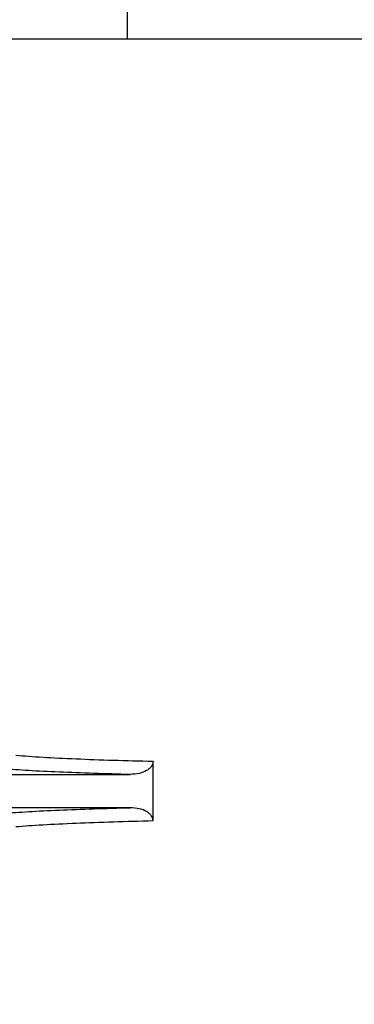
# Model space of a CAD drawing. Header units: inches. Extents: x 170 to 312, y 215 to 248.
# Tile 236 of 256: x 225.4069 to 225.4687, y 244.0298 to 244.212. Entities that reach past the tile are written whole.
import ezdxf

# ---------------------------------------------------------------- set-up
doc = ezdxf.new("R2010")
doc.units = ezdxf.units.IN
doc.header["$LTSCALE"] = 0.25
doc.header["$MEASUREMENT"] = 0
doc.layers.add('ANNOTATIONS', color=1, linetype='Continuous')
doc.layers.add('STANDARD MOTOR LH', color=7, linetype='Continuous')
doc.styles.add('ARIAL', font='arial.ttf', dxfattribs={"height": 0.09375})
doc.dimstyles.new('STANDARD$0', dxfattribs={"dimtxt": 0.09375, "dimasz": 0.09375, "dimexe": 0.03125, "dimexo": 0.046875, "dimgap": 0.09, "dimtad": 0, "dimtih": 1, "dimtoh": 1, "dimdec": 4, "dimzin": 0, "dimdsep": 46, "dimtxsty": 'ARIAL', "dimcen": 0.09, "dimadec": 0, "dimazin": 0, "dimtfac": 1, "dimtdec": 4, "dimtofl": 0, "dimtmove": 0, "dimatfit": 1, "dimfxl": 1, "dimtolj": 1, "dimtzin": 0, "dimarcsym": 0})

# ---------------------------------------------------------------- blocks, each defined once
blk = doc.blocks.new('*D79')
at = {"layer": 'ANNOTATIONS', "color": 0, "lineweight": -2, "transparency": 16777216}
for p, q in [((225.0578077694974, 244.6669539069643), (225.0578077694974, 245.2745744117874)), ((226.2584950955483, 243.2737009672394), (226.2584950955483, 245.2745744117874)), ((225.1515577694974, 245.2433244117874), (225.477055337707, 245.2433244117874)), ((226.1647450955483, 245.2433244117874), (225.8392475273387, 245.2433244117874))]:
    blk.add_line(p, q, dxfattribs=at)
at = {"layer": 'ANNOTATIONS', "color": 0, "transparency": 16777216}
for points in [[(225.1515577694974, 245.2589494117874), (225.1515577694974, 245.2276994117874), (225.0578077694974, 245.2433244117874)], [(226.1647450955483, 245.2589494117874), (226.1647450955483, 245.2276994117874), (226.2584950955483, 245.2433244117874)]]:
    blk.add_solid(points, dxfattribs=at)
at = {"layer": 'defpoints', "color": 0, "transparency": 16777216}
for p in [(225.0578077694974, 245.2433244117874), (225.0578077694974, 244.6200789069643), (226.2584950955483, 243.2268259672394)]:
    blk.add_point(p, dxfattribs=at)
at = {"layer": 'ANNOTATIONS', "color": 0, "transparency": 16777216, "insert": (225.6581514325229, 245.2433244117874), "char_height": 0.09375, "attachment_point": 5, "style": 'ARIAL'}
blk.add_mtext('\\A1;20"', dxfattribs=at)
blk = doc.blocks.new('*D80')
at = {"layer": 'ANNOTATIONS', "color": 0, "lineweight": -2, "transparency": 16777216}
for p, q in [((225.1959950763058, 244.2716909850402), (225.1959950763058, 244.8408606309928)), ((226.2584950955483, 243.2737009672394), (226.2584950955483, 244.8408606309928)), ((225.2897450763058, 244.8096106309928), (225.4421350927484, 244.8096106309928)), ((226.1647450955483, 244.8096106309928), (226.0123550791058, 244.8096106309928))]:
    blk.add_line(p, q, dxfattribs=at)
at = {"layer": 'ANNOTATIONS', "color": 0, "transparency": 16777216}
for points in [[(225.2897450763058, 244.8252356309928), (225.2897450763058, 244.7939856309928), (225.1959950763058, 244.8096106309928)], [(226.1647450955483, 244.8252356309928), (226.1647450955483, 244.7939856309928), (226.2584950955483, 244.8096106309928)]]:
    blk.add_solid(points, dxfattribs=at)
at = {"layer": 'defpoints', "color": 0, "transparency": 16777216}
for p in [(226.2584950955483, 244.8096106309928), (225.1959950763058, 244.2248159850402), (226.2584950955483, 243.2268259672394)]:
    blk.add_point(p, dxfattribs=at)
at = {"layer": 'ANNOTATIONS', "color": 0, "transparency": 16777216, "insert": (225.7272450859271, 244.8096106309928), "char_height": 0.09375, "attachment_point": 5, "style": 'ARIAL'}
blk.add_mtext('\\A1;17 3/8"', dxfattribs=at)

msp = doc.modelspace()

# ---------------------------------------------------------------- linework, layer by layer
at = {"layer": 'STANDARD MOTOR LH'}
for p, q in [((225.4268189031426, 244.208387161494), (225.4268189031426, 244.4065121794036)), ((225.4743189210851, 244.208387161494), (225.3275688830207, 244.208387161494)), ((225.4315334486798, 244.0637567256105), (225.4315334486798, 244.0746891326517)), ((225.3984989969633, 244.0722984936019), (225.427332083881, 244.0722984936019)), ((225.427332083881, 244.0661467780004), (225.3984989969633, 244.0661467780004))]:
    msp.add_line(p, q, dxfattribs=at)
for points, knots in [([(225.4315334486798, 244.0746891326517), (225.4290435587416, 244.0747535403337), (225.4238991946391, 244.07488661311), (225.4170542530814, 244.0751415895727), (225.4107904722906, 244.0754420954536), (225.4077446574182, 244.0756743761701), (225.4061785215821, 244.0757938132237)], [0, 0, 0, 0, 0.227465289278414, 0.4699662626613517, 0.7274605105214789, 1, 1, 1, 1]), ([(225.4315334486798, 244.0746891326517), (225.4315200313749, 244.0745466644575), (225.4314923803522, 244.0742530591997), (225.4312630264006, 244.0738126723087), (225.4308838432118, 244.0733872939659), (225.4301455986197, 244.0728727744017), (225.4289446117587, 244.0724057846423), (225.4278980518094, 244.0723361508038), (225.427332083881, 244.0722984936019)], [0, 0, 0, 0, 0.08103352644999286, 0.166997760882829, 0.2776752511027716, 0.4038083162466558, 0.6775861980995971, 1, 1, 1, 1]), ([(225.427332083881, 244.0722984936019), (225.4250296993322, 244.0723616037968), (225.4202855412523, 244.0724916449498), (225.4139895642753, 244.0727319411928), (225.4082292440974, 244.0730124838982), (225.405373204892, 244.0732257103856), (225.4039077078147, 244.0733351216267)], [0, 0, 0, 0, 0.229207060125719, 0.4722905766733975, 0.7292205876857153, 1, 1, 1, 1]), ([(225.4039077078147, 244.0651107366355), (225.4053732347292, 244.0652202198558), (225.4082293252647, 244.0654335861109), (225.41398963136, 244.065713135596), (225.4202856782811, 244.0659536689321), (225.425029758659, 244.0660836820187), (225.427332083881, 244.0661467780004)], [0, 0, 0, 0, 0.2707806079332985, 0.5277104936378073, 0.7707956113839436, 1, 1, 1, 1]), ([(225.4315334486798, 244.0637567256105), (225.4315198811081, 244.0639002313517), (225.4314919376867, 244.0641957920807), (225.4312589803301, 244.0646388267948), (225.4308755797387, 244.0650659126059), (225.430130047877, 244.0655809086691), (225.4289311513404, 244.0660422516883), (225.4278898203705, 244.066110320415), (225.427332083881, 244.0661467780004)], [0, 0, 0, 0, 0.08161357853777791, 0.1680892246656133, 0.2798705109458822, 0.4067215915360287, 0.6822402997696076, 1, 1, 1, 1]), ([(225.4061785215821, 244.0626514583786), (225.4077446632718, 244.0627711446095), (225.4107904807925, 244.0630039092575), (225.4170541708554, 244.0633042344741), (225.4238991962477, 244.063559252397), (225.4290435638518, 244.06369232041), (225.4315334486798, 244.0637567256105)], [0, 0, 0, 0, 0.2725397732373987, 0.5300327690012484, 0.7725348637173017, 1, 1, 1, 1])]:
    msp.add_open_spline(points, degree=3, knots=knots, dxfattribs=at)

# ---------------------------------------------------------------- dimensions: what is measured, and where the dimension line sits
at = {"layer": 'ANNOTATIONS'}
for base, p1, p2, text, picture, middle in [((225.0578077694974, 245.2433244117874), (226.2584950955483, 243.2268259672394), (225.0578077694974, 244.6200789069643), '20"', '*D79', (225.6581514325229, 245.2433244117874)), ((226.2584950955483, 244.8096106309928), (225.1959950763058, 244.2248159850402), (226.2584950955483, 243.2268259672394), '17 3/8"', '*D80', (225.7272450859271, 244.8096106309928))]:
    dim = msp.add_linear_dim(base=base, p1=p1, p2=p2, text=text, dimstyle='STANDARD$0', dxfattribs=at)
    dim.commit()
    dim.dimension.update_dxf_attribs({"geometry": picture, "text_midpoint": middle, "dimtype": 160})

doc.saveas('drawing.dxf')
